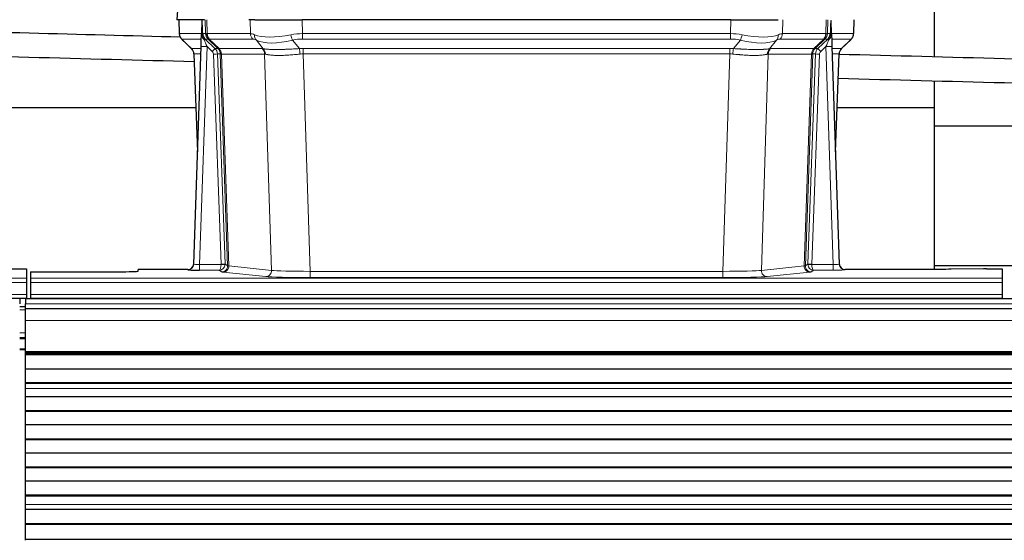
# Model space of a CAD drawing. Header units: inches. Extents: x 0 to 17820, y -10 to 12600.
# Tile 47 of 125: x 2681 to 3175, y 10299 to 10561. Entities that reach past the tile are written whole.
import ezdxf

# ---------------------------------------------------------------- set-up
doc = ezdxf.new("R2010")
doc.units = ezdxf.units.IN
doc.layers.add('1', color=7, linetype='Continuous', true_color=0xffffff)

msp = doc.modelspace()

# ---------------------------------------------------------------- linework, layer by layer
at = {"layer": '1', "color": 2, "linetype": 'Continuous', "lineweight": 25}
for p, q in [((3140.09, 10542.317), (3140.09, 10601.502)), ((2759.932, 10568.203), (2759.551, 10561.044)), ((2772.685, 10561.044), (2759.567, 10561.044)), ((2760.492, 10561.044), (2760.74, 10554.034)), ((2772.105, 10560.613), (2771.878, 10553.883)), ((2773.47, 10561.044), (2772.685, 10561.044)), ((2798.619, 10561.044), (2795.724, 10561.044)), ((2798.619, 10561.044), (2822.478, 10561.044)), ((3037.701, 10561.044), (2822.478, 10561.044)), ((3037.701, 10561.044), (3061.56, 10561.044)), ((3088.301, 10553.883), (3088.074, 10560.613)), ((3099.439, 10554.034), (3099.687, 10561.044)), ((2771.878, 10553.883), (2771.876, 10553.833)), ((3088.302, 10553.833), (3088.301, 10553.883)), ((2762.153, 10551.029), (2766.942, 10546.471)), ((3093.289, 10546.52), (3098.026, 10551.029)), ((2767.98, 10438.189), (2771.669, 10547.566)), ((2768.102, 10543.815), (2769.881, 10494.541)), ((3088.51, 10547.566), (3092.199, 10438.189)), ((3090.298, 10494.541), (3092.077, 10543.815)), ((3140.09, 10516.768), (3140.09, 10530.314)), ((2769.075, 10516.768), (2601.1, 10516.768)), ((3140.09, 10516.768), (3091.093, 10516.768)), ((3140.09, 10435.495), (3140.09, 10516.768)), ((3226.09, 10507.555), (3140.09, 10507.555)), ((2676.132, 10435.843), (2684.089, 10435.843)), ((2684.089, 10435.843), (2684.089, 10431.069)), ((2686.089, 10434.343), (2686.089, 10431.069)), ((2686.089, 10434.343), (2730.089, 10434.343)), ((2764.992, 10435.423), (2740.089, 10435.423)), ((2740.089, 10434.605), (2740.089, 10435.423)), ((2767.973, 10438.055), (2767.98, 10438.189)), ((3092.199, 10438.189), (3092.206, 10438.055)), ((3125.089, 10435.423), (3095.187, 10435.423)), ((3226.09, 10437.268), (3140.09, 10437.268)), ((3164.633, 10435.832), (3148.469, 10435.587)), ((3166.132, 10435.843), (3174.089, 10435.843)), ((3174.089, 10435.843), (3174.089, 10431.069)), ((2684.089, 10431.069), (2684.089, 10429)), ((2686.089, 10431.069), (2686.089, 10429)), ((3174.089, 10431.069), (3174.089, 10429)), ((2684.089, 10429), (2684.089, 10422.974)), ((2686.089, 10429), (2686.089, 10422.974)), ((3174.089, 10429), (3174.089, 10422.974)), ((2196.089, 10421.044), (2684.089, 10421.044)), ((2680.59, 10420.649), (2680.59, 10418.285)), ((2683.59, 10420.649), (2683.59, 10418.285)), ((3660.59, 10420.649), (2683.59, 10420.649)), ((2684.089, 10422.974), (2684.089, 10421.044)), ((2684.089, 10421.044), (2684.089, 10420.649)), ((2686.089, 10422.974), (2686.089, 10421.044)), ((2686.089, 10421.044), (2686.089, 10420.649)), ((2686.089, 10421.044), (3174.089, 10421.044)), ((3174.089, 10422.974), (3174.089, 10421.044)), ((3174.089, 10421.044), (3174.089, 10420.649)), ((2683.59, 10416.649), (2680.588, 10416.649)), ((2683.59, 10415.649), (2683.59, 10418.285)), ((2683.59, 10409.791), (2683.59, 10415.649)), ((3660.59, 10415.649), (2683.59, 10415.649)), ((2683.59, 10394.309), (2683.59, 10409.791)), ((2683.59, 10401.149), (2680.588, 10401.149)), ((2683.59, 10395.149), (2680.588, 10395.149)), ((2683.59, 10393.884), (2683.59, 10394.309)), ((2683.59, 10393.46), (2683.59, 10393.884)), ((2683.59, 10392.793), (2683.59, 10393.46)), ((3660.59, 10393.46), (2683.59, 10393.46)), ((3660.59, 10392.793), (2683.59, 10392.793)), ((2683.59, 10392.657), (2683.59, 10392.793)), ((2683.59, 10385.425), (2683.59, 10392.657)), ((3660.59, 10392.657), (2683.59, 10392.657)), ((2683.59, 10378.491), (2683.59, 10385.425)), ((3660.59, 10385.425), (2683.59, 10385.425)), ((2683.59, 10378.138), (2683.59, 10378.491)), ((3660.59, 10378.491), (2683.59, 10378.491)), ((2683.59, 10375.69), (2683.59, 10378.138)), ((3660.59, 10378.138), (2683.59, 10378.138)), ((2683.59, 10375.663), (2683.59, 10375.69)), ((2683.59, 10371.469), (2683.59, 10375.663)), ((2683.59, 10364.398), (2683.59, 10371.469)), ((3660.59, 10371.469), (2683.59, 10371.469)), ((2683.59, 10364.044), (2683.59, 10364.398)), ((3660.59, 10364.398), (2683.59, 10364.398)), ((2683.59, 10357.327), (2683.59, 10364.044)), ((3660.59, 10364.044), (2683.59, 10364.044)), ((2683.59, 10350.256), (2683.59, 10357.327)), ((3660.59, 10357.327), (2683.59, 10357.327)), ((2683.59, 10349.902), (2683.59, 10350.256)), ((3660.59, 10350.256), (2683.59, 10350.256)), ((2683.59, 10343.185), (2683.59, 10349.902)), ((3660.59, 10349.902), (2683.59, 10349.902)), ((2683.59, 10336.114), (2683.59, 10343.185)), ((3660.59, 10343.185), (2683.59, 10343.185)), ((2683.59, 10335.76), (2683.59, 10336.114)), ((3660.59, 10336.114), (2683.59, 10336.114)), ((2683.59, 10329.043), (2683.59, 10335.76)), ((3660.59, 10335.76), (2683.59, 10335.76)), ((2683.59, 10321.972), (2683.59, 10329.043)), ((3660.59, 10329.043), (2683.59, 10329.043)), ((2683.59, 10321.618), (2683.59, 10321.972)), ((3660.59, 10321.972), (2683.59, 10321.972)), ((2683.59, 10317.424), (2683.59, 10321.618)), ((3660.59, 10321.618), (2683.59, 10321.618)), ((2683.59, 10317.397), (2683.59, 10317.424)), ((2683.59, 10314.853), (2683.59, 10317.397)), ((2683.59, 10314.846), (2683.59, 10314.853)), ((3660.59, 10314.853), (2683.59, 10314.853)), ((2683.59, 10307.641), (2683.59, 10314.846)), ((3660.59, 10314.846), (2683.59, 10314.846)), ((2683.59, 10307.287), (2683.59, 10307.641)), ((3660.59, 10307.641), (2683.59, 10307.641)), ((2683.59, 10299.765), (2683.59, 10307.287)), ((3660.59, 10307.287), (2683.59, 10307.287)), ((2683.59, 10299.344), (2683.59, 10299.765)), ((3660.59, 10299.765), (2683.59, 10299.765))]:
    msp.add_line(p, q, dxfattribs=at)
at = {"layer": '1', "color": 110, "linetype": 'Continuous', "lineweight": 13}
for p, q in [((2759.948, 10568.201), (2759.567, 10561.044)), ((2760.508, 10561.044), (2760.756, 10554.05)), ((2773.954, 10554.05), (2773.711, 10561.044)), ((2774.496, 10561.044), (2774.739, 10554.05)), ((2796.487, 10554.05), (2796.296, 10561.044)), ((2822.478, 10561.044), (2822.669, 10554.05)), ((3037.51, 10554.05), (3037.701, 10561.044)), ((3063.883, 10561.044), (3063.692, 10554.05)), ((3085.44, 10554.05), (3085.683, 10561.044)), ((3086.468, 10561.044), (3086.225, 10554.05)), ((3099.423, 10554.05), (3099.671, 10561.044)), ((2760.756, 10554.05), (2771.884, 10554.05)), ((2772.493, 10554.05), (2773.954, 10554.05)), ((2774.739, 10554.05), (2796.487, 10554.05)), ((2822.669, 10554.05), (3037.51, 10554.05)), ((2822.669, 10551.312), (2822.669, 10554.05)), ((3037.51, 10551.312), (3037.51, 10554.05)), ((3063.692, 10554.05), (3085.44, 10554.05)), ((3086.225, 10554.05), (3087.686, 10554.05)), ((3088.295, 10554.05), (3099.423, 10554.05)), ((2771.794, 10551.312), (2761.974, 10551.312)), ((2762.069, 10551.12), (2766.882, 10546.539)), ((2775.172, 10551.312), (2773.738, 10551.312)), ((2773.738, 10551.312), (2778.665, 10546.562)), ((2780.102, 10546.556), (2775.21, 10551.3)), ((2775.756, 10551.3), (2780.702, 10546.504)), ((2797.669, 10551.312), (2775.922, 10551.312)), ((2802.939, 10546.436), (2799.446, 10550.754)), ((2817.645, 10550.754), (2821.098, 10546.485)), ((3037.51, 10551.312), (2822.669, 10551.312)), ((3039.081, 10546.485), (3042.534, 10550.754)), ((3060.733, 10550.754), (3057.24, 10546.436)), ((3084.257, 10551.312), (3062.51, 10551.312)), ((3079.477, 10546.504), (3084.423, 10551.3)), ((3084.969, 10551.3), (3080.077, 10546.556)), ((3081.514, 10546.562), (3086.441, 10551.312)), ((3086.441, 10551.312), (3085.007, 10551.312)), ((3098.205, 10551.312), (3088.385, 10551.312)), ((3093.297, 10546.539), (3098.11, 10551.12)), ((2766.895, 10546.562), (2771.635, 10546.562)), ((2771.543, 10543.827), (2768.113, 10543.827)), ((2768.113, 10543.827), (2769.886, 10494.714)), ((2774.667, 10547.569), (2770.973, 10438.028)), ((2777.276, 10545.054), (2774.667, 10547.569)), ((2781.779, 10438.124), (2777.888, 10543.686)), ((2778.665, 10546.562), (2780.077, 10546.562)), ((2779.885, 10543.827), (2783.777, 10438.265)), ((2781.295, 10543.827), (2779.885, 10543.827)), ((2780.702, 10546.504), (2802.436, 10546.504)), ((2785.005, 10437.368), (2781.295, 10543.827)), ((2781.878, 10543.783), (2785.591, 10437.254)), ((2803.618, 10543.783), (2781.884, 10543.783)), ((2807.076, 10435.007), (2803.618, 10543.783)), ((2823.011, 10546.562), (3037.168, 10546.562)), ((2823.011, 10543.824), (2823.011, 10546.562)), ((2823.011, 10543.824), (2826.485, 10434.538)), ((3037.168, 10543.824), (2823.011, 10543.824)), ((3033.694, 10434.538), (3037.168, 10543.824)), ((3037.168, 10543.824), (3037.168, 10546.562)), ((3056.561, 10543.783), (3053.103, 10435.007)), ((3078.295, 10543.783), (3056.561, 10543.783)), ((3057.743, 10546.504), (3079.477, 10546.504)), ((3074.588, 10437.254), (3078.301, 10543.783)), ((3078.884, 10543.827), (3075.174, 10437.368)), ((3076.402, 10438.265), (3080.294, 10543.827)), ((3082.291, 10543.686), (3078.4, 10438.124)), ((3080.294, 10543.827), (3078.884, 10543.827)), ((3080.102, 10546.562), (3081.514, 10546.562)), ((3085.512, 10547.569), (3082.902, 10545.054)), ((3089.206, 10438.028), (3085.512, 10547.569)), ((3088.544, 10546.562), (3093.284, 10546.562)), ((3092.066, 10543.827), (3088.636, 10543.827)), ((3090.293, 10494.714), (3092.066, 10543.827)), ((2764.982, 10435.291), (2764.992, 10435.423)), ((2770.973, 10438.028), (2781.778, 10438.028)), ((2770.973, 10438.028), (2770.973, 10435.134)), ((2770.973, 10435.134), (2780.815, 10435.134)), ((2782.009, 10434.262), (2780.815, 10435.134)), ((2804.167, 10431.89), (2782.682, 10434.137)), ((2783.777, 10438.265), (2785.005, 10437.368)), ((2785.591, 10437.254), (2807.076, 10435.007)), ((2826.485, 10434.538), (2826.485, 10431.435)), ((2826.485, 10434.538), (3033.694, 10434.538)), ((3033.694, 10434.538), (3033.694, 10431.435)), ((3053.103, 10435.007), (3074.588, 10437.254)), ((3077.497, 10434.137), (3056.012, 10431.89)), ((3075.174, 10437.368), (3076.402, 10438.265)), ((3079.364, 10435.134), (3078.17, 10434.262)), ((3078.401, 10438.028), (3089.206, 10438.028)), ((3089.206, 10435.134), (3079.364, 10435.134)), ((3089.206, 10438.028), (3089.206, 10435.134)), ((3095.187, 10435.423), (3095.197, 10435.291)), ((2196.089, 10431.069), (2684.089, 10431.069)), ((2686.089, 10431.069), (3174.089, 10431.069)), ((3033.694, 10431.435), (2826.485, 10431.435)), ((2196.089, 10429), (2684.089, 10429)), ((2686.089, 10429), (3174.089, 10429)), ((2196.089, 10422.974), (2684.089, 10422.974)), ((2686.089, 10422.974), (3174.089, 10422.974)), ((2683.59, 10415.127), (2680.588, 10415.127)), ((3660.59, 10418.285), (2683.59, 10418.285)), ((3660.59, 10409.791), (2683.59, 10409.791)), ((2683.59, 10403.687), (2680.588, 10403.687)), ((2683.59, 10400.649), (2680.588, 10400.649)), ((2683.59, 10395.649), (2680.588, 10395.649)), ((3660.59, 10394.309), (2683.59, 10394.309)), ((3660.59, 10393.884), (2683.59, 10393.884)), ((3660.59, 10375.69), (2683.59, 10375.69)), ((3660.59, 10375.663), (2683.59, 10375.663)), ((3660.59, 10317.424), (2683.59, 10317.424)), ((3660.59, 10317.397), (2683.59, 10317.397))]:
    msp.add_line(p, q, dxfattribs=at)
for centre, major_axis, ratio, start_param, end_param in [((2764.751, 10554.19), (0, 4), 0.9993908, 1.6057029, 2.3736478), ((2770.495, 10553.98), (-1.999, -0.077), 0.1036431, 2.3309857, 3.1065184), ((2801.749, 10531.189), (-27.808, 22.856), 0.0163197, 6.2307105, 6.2626907), ((2777.949, 10554.19), (0, 4), 0.9993908, 1.6057029, 2.3736478), ((2777.987, 10554.178), (1.703, 3.619), 0.9971774, 2.0444506, 2.8128075), ((2800.598, 10564.279), (26.658, 10.191), 0.0473724, 3.1922144, 3.3375655), ((2801.749, 10531.19), (-27.661, 22.629), 0.117212, 6.1415193, 6.1734995), ((2778.452, 10554.178), (-0.603, 3.954), 0.9772749, 1.4578558, 2.2262127), ((2778.618, 10554.19), (0, 4), 0.9702957, 1.6057029, 2.3736478), ((2800.365, 10554.19), (0, 4), 0.9702957, 1.6057029, 2.3736478), ((2823.318, 10531.19), (-27.492, 22.639), 0.1155218, 5.9182109, 6.1390417), ((2802.142, 10553.631), (1.736, 3.604), 0.8689501, 2.008197, 2.795133), ((2822.415, 10564.279), (26.677, 8.186), 0.3267204, 3.5164364, 4.4002733), ((2823.318, 10531.19), (-26.983, 1.545), 0.8452785, 4.7847941, 5.0056249), ((2817.645, 10553.631), (-0.881, 3.902), 0.2224052, 1.5615969, 2.3485329), ((3036.861, 10531.19), (26.983, 1.545), 0.8452785, 1.2775604, 1.4983912), ((3042.534, 10553.631), (-0.881, -3.902), 0.2224052, 0.7930597, 1.5799958), ((3037.764, 10564.279), (-26.677, 8.186), 0.3267204, 1.882912, 2.7667489), ((3058.037, 10553.631), (1.736, -3.604), 0.8689501, 0.3464596, 1.1333957), ((3036.861, 10531.19), (27.492, 22.639), 0.1155218, 0.1441436, 0.3649744), ((3059.813, 10554.19), (0, -4), 0.9702957, 0.7679449, 1.5358897), ((3081.561, 10554.19), (0, -4), 0.9702957, 0.7679449, 1.5358897), ((3081.727, 10554.178), (-0.603, -3.954), 0.9772749, 0.9153799, 1.6837369), ((3082.192, 10554.178), (1.703, -3.619), 0.9971774, 0.3287851, 1.0971421), ((3082.23, 10554.19), (0, -4), 0.9993908, 0.7679449, 1.5358897), ((3058.43, 10531.189), (27.661, 22.629), 0.1172119, 0.1096857, 0.1416658), ((3059.58, 10564.279), (-26.658, 10.191), 0.0473724, 2.9456198, 3.0909709), ((3058.43, 10531.19), (27.808, 22.856), 0.0163197, 0.0204946, 0.0524749), ((3089.684, 10553.98), (-1.999, 0.077), 0.1036431, 0.0350743, 0.8106069), ((3095.428, 10554.19), (0, 4), 0.9993908, 3.9095375, 4.6774824), ((2785.789, 10528.312), (-23.826, 22.997), 0.016839, 6.265741, 6.3949638), ((2771.763, 10550.528), (-1.583, -1.222), 0.0276319, 2.3426468, 3.1139303), ((2772.349, 10549.873), (-1.388, -1.44), 0.0242285, 2.3413968, 3.1173399), ((2774.667, 10547.639), (-1.856, 4.567), 0.0053314, 0.7881854, 1.5839148), ((2776.514, 10554.19), (-3.533, 1.889), 0.9978057, 1.1483095, 1.2948099), ((2798.972, 10528.312), (-23.81, 22.997), 0.0168486, 6.2337623, 6.2657425), ((2800.598, 10564.279), (25.449, 12.923), 0.0600246, 3.1865743, 3.3319254), ((2799.053, 10528.312), (-23.636, 22.829), 0.1185166, 6.1610865, 6.1930668), ((2820.622, 10528.312), (-23.46, 22.829), 0.1194803, 5.9401815, 6.1610123), ((2822.415, 10564.279), (25.873, 10.634), 0.4068526, 3.4799804, 4.3638173), ((2823.318, 10528.312), (-16.721, 16.271), 0.9721633, 5.4982631, 5.7190939), ((3036.861, 10528.312), (16.721, 16.271), 0.9721633, 0.5640914, 0.7849223), ((3037.764, 10564.279), (-25.873, 10.634), 0.4068526, 1.919368, 2.8032049), ((3039.557, 10528.312), (23.46, 22.829), 0.1194803, 0.122173, 0.3430038), ((3061.126, 10528.312), (23.636, 22.829), 0.1185164, 0.0901184, 0.1220986), ((3059.58, 10564.279), (-25.449, 12.923), 0.0600246, 2.9512599, 3.096611), ((3061.207, 10528.312), (23.81, 22.997), 0.0168485, 0.0174428, 0.0494227), ((3085.512, 10547.639), (1.856, 4.567), 0.0053314, 4.6992705, 5.4949999), ((3083.665, 10554.19), (3.533, 1.889), 0.9978056, 4.9883689, 5.1348692), ((3087.83, 10549.873), (1.388, -1.44), 0.0242285, 3.1658454, 3.9417885), ((3088.416, 10550.528), (1.583, -1.222), 0.0276319, 3.169255, 3.9405385), ((3074.389, 10528.312), (23.826, 22.997), 0.016839, 6.1714068, 6.3006297), ((2791.763, 10522.545), (-24.879, 24.014), 0.016827, 6.2657537, 6.3097783), ((2764.118, 10543.685), (0, -4), 0.9993908, 1.606401, 2.3736478), ((2774.667, 10547.465), (2.998, -0.101), 0.0348797, 1.5719726, 3.1427689), ((2777.276, 10545.124), (-1.388, -1.44), 0.0242285, 1.5456675, 3.1173399), ((2775.888, 10543.615), (-1.703, 1.052), 0.998638, 3.7311375, 4.4983842), ((2777.888, 10543.756), (-1.999, -0.074), 0.0348758, 1.5695108, 3.106687), ((2775.888, 10543.685), (-2.83, 2.828), 0.9993905, 3.9625957, 4.7298425), ((2777.3, 10543.685), (0, -4), 0.9993908, 1.606401, 2.3736478), ((2804.914, 10522.545), (-24.848, 24.014), 0.0168508, 6.2432979, 6.265751), ((2777.325, 10543.679), (-1.442, -3.731), 0.998056, 1.9750302, 2.7420583), ((2778, 10543.626), (-0.019, -4), 0.9702844, 1.6145674, 2.378208), ((2778.006, 10543.626), (0, -4), 0.9702957, 1.6100662, 2.3736478), ((2802.137, 10519.668), (-20.849, 24.157), 0.0182437, 6.2485251, 6.2709784), ((2826.502, 10522.395), (-24.592, 23.931), 0.1189226, 6.0865623, 6.1615802), ((2799.74, 10543.626), (0, -4), 0.9702957, 1.6100662, 2.3736478), ((2800.243, 10543.559), (-0.926, -3.891), 0.9457602, 1.8333412, 2.5978993), ((2823.806, 10519.517), (-20.559, 24.143), 0.1188179, 6.1116391, 6.1866571), ((2823.8, 10522.562), (-17.528, 16.98), 0.9676454, 5.4983416, 5.5781891), ((2821.098, 10543.608), (0.32, -3.987), 0.0824896, 1.6016287, 2.3703401), ((2823.8, 10519.684), (-2.819, 24.028), 0.8253154, 6.1813941, 6.2612416), ((3036.379, 10522.562), (17.528, 16.98), 0.9676454, 0.7049973, 0.7848448), ((3036.379, 10519.684), (2.819, 24.028), 0.8253154, 0.0219437, 0.1017912), ((3039.081, 10543.608), (0.32, 3.987), 0.0824896, 0.7712526, 1.5399639), ((3059.936, 10543.559), (-0.926, 3.891), 0.9457602, 0.5436933, 1.3082514), ((3036.373, 10519.517), (20.559, 24.143), 0.1188179, 0.0965282, 0.1715462), ((3060.439, 10543.626), (0, 4), 0.9702957, 0.7679449, 1.5315264), ((3033.677, 10522.395), (24.592, 23.931), 0.1189226, 0.1216051, 0.196623), ((3082.173, 10543.626), (0, 4), 0.9702957, 0.7679449, 1.5315264), ((3082.179, 10543.626), (-0.019, 4), 0.9702844, 0.7633847, 1.5270253), ((3082.854, 10543.679), (-1.442, 3.731), 0.998056, 0.3995344, 1.1665625), ((3058.042, 10519.668), (20.849, 24.157), 0.0182437, 0.0122069, 0.0346602), ((3082.879, 10543.685), (0, 4), 0.9993908, 0.7679449, 1.5351916), ((3055.265, 10522.545), (24.848, 24.014), 0.016851, 0.0174345, 0.0398878), ((3084.291, 10543.685), (2.83, 2.828), 0.9993905, 1.5533429, 2.3205896), ((3082.291, 10543.756), (1.999, -0.074), 0.0348758, 3.1764983, 4.7136745), ((3082.902, 10545.124), (1.388, -1.44), 0.0242285, 3.1658454, 4.7375178), ((3084.291, 10543.615), (1.703, 1.052), 0.998638, 1.7848011, 2.5520479), ((3085.512, 10547.465), (2.998, 0.101), 0.0348797, 6.2820091, 7.8528054), ((3096.061, 10543.685), (0, -4), 0.9993908, 3.9095375, 4.6767843), ((3071.193, 10519.668), (20.882, 24.158), 0.0154016, 6.2548756, 6.2989002), ((3068.416, 10522.545), (24.879, 24.014), 0.016827, 6.2565923, 6.3006169), ((2764.982, 10438.29), (-2.991, 0.235), 0.9996552, 1.6492063, 3.1415821), ((2770.985, 10438.29), (3.005, 0.103), 0.0869619, 3.134501, 4.7052973), ((2780.815, 10438.133), (0.028, 3), 0.3214645, 3.1707908, 4.6805006), ((2780.815, 10438.133), (0.98, 2.84), 0.9849493, 3.4786225, 4.9883323), ((2780.779, 10438.089), (-0.606, 0.798), 0.9977278, 4.0033257, 4.0990911), ((2781.778, 10438.098), (1.997, -0.118), 0.0348391, 4.7144422, 6.2458161), ((2781.779, 10438.194), (1.999, 0.074), 0.0348758, 4.7111034, 6.2482796), ((2782.009, 10437.261), (-1.769, -2.423), 0.9990158, 0.6312732, 2.2367485), ((2805.008, 10434.283), (-23.014, 0), 0.0261612, 0.0358052, 0.2451294), ((2782.682, 10437.136), (-0.312, -2.984), 0.969741, 0.1074293, 1.71115), ((2780.779, 10438.159), (-0.383, 2.976), 0.999582, 4.5239239, 4.6196893), ((2805.008, 10437.282), (-20.016, 0.105), 0.0266879, 0.0359631, 0.2452873), ((2804.167, 10434.889), (-0.312, -2.984), 0.969741, 0.1074293, 1.71115), ((2826.491, 10435.036), (-20.013, 0.095), 0.0248544, 0.2452138, 1.5705958), ((3033.688, 10435.036), (20.013, 0.095), 0.0248544, 4.7125895, 6.0379715), ((3056.012, 10434.889), (0.312, -2.984), 0.969741, 4.5720353, 6.175756), ((3077.497, 10437.136), (0.312, -2.984), 0.969741, 4.5720353, 6.175756), ((3055.171, 10437.282), (20.016, 0.105), 0.0266879, 6.037898, 6.2472222), ((3078.17, 10437.261), (1.769, -2.423), 0.9990158, 4.0464368, 5.6519121), ((3079.4, 10438.159), (0.383, 2.976), 0.9995817, 1.6633943, 1.7591598), ((3078.4, 10438.194), (1.999, -0.074), 0.0348758, 3.1764983, 4.7136745), ((3078.401, 10438.098), (-1.997, -0.118), 0.0348391, 0.0373692, 1.5687431), ((3079.364, 10438.133), (-0.98, 2.84), 0.9849493, 1.294853, 2.8045628), ((3055.171, 10434.283), (23.014, 0), 0.0261612, 6.0380559, 6.2473801), ((3079.4, 10438.089), (0.606, 0.798), 0.9977276, 2.1839428, 2.2797083), ((3079.364, 10438.133), (-0.028, 3), 0.3214645, 1.6026847, 3.1123946), ((3089.194, 10438.29), (-3.005, 0.103), 0.0869619, 1.577888, 3.1486843), ((3089.194, 10435.291), (-6.003, 0), 0.0262109, 1.5728579, 3.1436542), ((3095.197, 10438.29), (-2.991, -0.235), 0.9996552, 0.0000105, 1.4923863), ((2826.491, 10432.037), (23.012, 0), 0.0261647, 3.3867297, 4.7121117), ((3033.688, 10432.037), (-23.012, 0), 0.0261647, 1.5710736, 2.8964556)]:
    msp.add_ellipse(centre, major_axis=major_axis, ratio=ratio, start_param=start_param, end_param=end_param, dxfattribs=at)
at = {"layer": '1', "color": 2, "linetype": 'Continuous', "lineweight": 25}
for centre, major_axis, ratio, start_param, end_param in [((2771.669, 10547.74), (0.227, 6.726), 0.0008736, 4.686473, 5.8457525), ((3088.51, 10547.74), (-0.227, 6.726), 0.0008736, 0.4374328, 1.5967123), ((3095.333, 10553.998), (3.174, -2.434), 0.9869112, 6.1322815, 6.2830018), ((2764.105, 10543.662), (3.886, 0.947), 0.998973, 6.0801535, 6.8477658), ((2788.986, 10519.668), (-20.882, 24.158), 0.0154016, 6.2674704, 6.3114951), ((3096.074, 10543.662), (-3.886, 0.947), 0.998973, 5.7186048, 6.4862172), ((2730.089, 10434.605), (-10, 0), 0.0261859, 1.5707963, 3.1415927), ((2770.985, 10435.291), (6.003, 0), 0.0262109, 3.1395311, 4.7103274), ((2764.993, 10438.427), (0.15, 3), 0.998739, 3.1914798, 4.7286497), ((3095.186, 10438.427), (-0.15, 3), 0.998739, 1.5545356, 3.0917055), ((3166.135, 10435.764), (-3, 0), 0.0262223, 4.7133912, 5.2365954)]:
    msp.add_ellipse(centre, major_axis=major_axis, ratio=ratio, start_param=start_param, end_param=end_param, dxfattribs=at)
for points in [[(2772.105, 10560.613), (2772.143, 10560.617), (2772.201, 10560.624), (2772.225, 10560.632), (2772.229, 10560.636)], [(3087.95, 10560.636), (3087.954, 10560.632), (3087.978, 10560.624), (3088.036, 10560.617), (3088.074, 10560.613)], [(2761.247, 10552.237), (2710.674, 10553.561), (2660.102, 10554.886), (2609.53, 10556.21)], [(2602.242, 10544.397), (2657.582, 10542.948), (2712.923, 10541.498), (2768.263, 10540.049)], [(3258.241, 10539.222), (3202.848, 10540.672), (3147.454, 10542.123), (3092.061, 10543.574)], [(3091.628, 10531.581), (3147.312, 10530.123), (3202.996, 10528.664), (3258.68, 10527.206)]]:
    msp.add_open_spline(points, degree=3, dxfattribs=at)
at = {"layer": '1', "color": 110, "linetype": 'Continuous', "lineweight": 13}
for points, knots in [([(2772.229, 10560.636), (2772.235, 10560.5), (2772.241, 10560.365), (2772.252, 10560.093), (2772.258, 10559.957), (2772.275, 10559.549), (2772.286, 10559.276), (2772.309, 10558.729), (2772.32, 10558.455), (2772.342, 10557.907), (2772.353, 10557.632), (2772.374, 10557.082), (2772.385, 10556.807), (2772.407, 10556.256), (2772.418, 10555.981), (2772.45, 10555.154), (2772.472, 10554.602), (2772.493, 10554.05)], [0, 0, 0, 0, 0.0625, 0.0625, 0.125, 0.125, 0.25, 0.25, 0.375, 0.375, 0.5, 0.5, 0.625, 0.625, 0.75, 0.75, 1, 1, 1, 1]), ([(3087.686, 10554.05), (3087.707, 10554.602), (3087.729, 10555.154), (3087.772, 10556.256), (3087.794, 10556.807), (3087.826, 10557.631), (3087.837, 10557.906), (3087.859, 10558.455), (3087.87, 10558.729), (3087.893, 10559.276), (3087.904, 10559.549), (3087.921, 10559.958), (3087.927, 10560.094), (3087.938, 10560.365), (3087.944, 10560.501), (3087.95, 10560.636)], [0, 0, 0, 0, 0.25, 0.25, 0.5, 0.5, 0.625, 0.625, 0.75, 0.75, 0.875, 0.875, 0.9375, 0.9375, 1, 1, 1, 1]), ([(2781.878, 10543.783), (2781.727, 10543.783), (2781.605, 10543.785), (2781.417, 10543.799), (2781.352, 10543.809), (2781.316, 10543.823)], [0, 0, 0, 0, 0.5, 0.5, 1, 1, 1, 1]), ([(2802.939, 10546.436), (2803.085, 10546.416), (2803.249, 10546.393), (2803.614, 10546.347), (2803.814, 10546.323), (2804.089, 10546.293), (2804.145, 10546.287), (2804.259, 10546.275), (2804.317, 10546.269), (2804.495, 10546.251), (2804.617, 10546.24), (2804.997, 10546.206), (2805.266, 10546.184), (2805.837, 10546.145), (2806.138, 10546.127), (2806.773, 10546.095), (2807.106, 10546.082), (2807.631, 10546.066), (2807.81, 10546.061), (2808.084, 10546.055), (2808.177, 10546.053), (2808.317, 10546.051), (2808.365, 10546.05), (2808.459, 10546.048), (2808.886, 10546.042), (2809.328, 10546.04), (2810.134, 10546.042), (2810.963, 10546.05), (2811.836, 10546.07), (2812.73, 10546.095), (2813.188, 10546.11), (2813.775, 10546.133), (2813.893, 10546.137), (2814.13, 10546.147), (2814.25, 10546.152), (2814.609, 10546.167), (2814.85, 10546.177), (2815.575, 10546.21), (2816.062, 10546.234), (2817.046, 10546.283), (2817.542, 10546.309), (2818.544, 10546.361), (2819.048, 10546.387), (2820.067, 10546.438), (2820.58, 10546.462), (2821.098, 10546.485)], [0, 0, 0, 0, 0.0625, 0.0625, 0.125, 0.125, 0.140625, 0.140625, 0.15625, 0.15625, 0.1875, 0.1875, 0.25, 0.25, 0.3125, 0.3125, 0.375, 0.375, 0.40625, 0.40625, 0.421875, 0.421875, 0.4296875, 0.4296875, 0.4375, 0.5, 0.5, 0.5625, 0.625, 0.625, 0.6875, 0.6875, 0.703125, 0.703125, 0.71875, 0.71875, 0.75, 0.75, 0.8125, 0.8125, 0.875, 0.875, 0.9375, 0.9375, 1, 1, 1, 1]), ([(2821.417, 10543.757), (2820.928, 10543.713), (2820.444, 10543.668), (2819.484, 10543.579), (2819.009, 10543.535), (2818.067, 10543.449), (2817.6, 10543.408), (2816.675, 10543.331), (2816.216, 10543.294), (2815.535, 10543.244), (2815.309, 10543.228), (2814.971, 10543.205), (2814.859, 10543.198), (2814.636, 10543.184), (2814.525, 10543.177), (2813.973, 10543.144), (2813.542, 10543.122), (2812.698, 10543.085), (2811.874, 10543.057), (2811.088, 10543.047), (2810.322, 10543.045), (2809.948, 10543.049), (2809.539, 10543.059), (2809.494, 10543.06), (2809.403, 10543.062), (2809.358, 10543.063), (2809.224, 10543.067), (2808.958, 10543.076), (2808.7, 10543.087), (2808.195, 10543.113), (2807.873, 10543.134), (2807.257, 10543.184), (2806.962, 10543.212), (2806.402, 10543.276), (2806.136, 10543.311), (2805.758, 10543.367), (2805.635, 10543.386), (2805.457, 10543.416), (2805.398, 10543.426), (2805.283, 10543.447), (2805.227, 10543.457), (2804.949, 10543.509), (2804.744, 10543.552), (2804.366, 10543.638), (2804.193, 10543.681), (2804.038, 10543.723)], [0, 0, 0, 0, 0.0625, 0.0625, 0.125, 0.125, 0.1875, 0.1875, 0.25, 0.25, 0.28125, 0.28125, 0.296875, 0.296875, 0.3125, 0.3125, 0.375, 0.375, 0.4375, 0.5, 0.5, 0.5625, 0.5625, 0.5703125, 0.5703125, 0.578125, 0.578125, 0.59375, 0.625, 0.625, 0.6875, 0.6875, 0.75, 0.75, 0.8125, 0.8125, 0.84375, 0.84375, 0.859375, 0.859375, 0.875, 0.875, 0.9375, 0.9375, 1, 1, 1, 1]), ([(3056.141, 10543.723), (3055.986, 10543.681), (3055.814, 10543.638), (3055.438, 10543.552), (3055.235, 10543.51), (3054.797, 10543.428), (3054.563, 10543.388), (3054.063, 10543.313), (3053.797, 10543.278), (3053.375, 10543.23), (3053.23, 10543.215), (3053.007, 10543.193), (3052.931, 10543.186), (3052.779, 10543.173), (3052.702, 10543.166), (3052.314, 10543.135), (3051.991, 10543.113), (3051.321, 10543.079), (3050.627, 10543.054), (3049.886, 10543.046), (3049.12, 10543.046), (3048.726, 10543.051), (3048.268, 10543.062), (3048.217, 10543.063), (3048.114, 10543.066), (3048.063, 10543.068), (3047.908, 10543.072), (3047.597, 10543.082), (3047.282, 10543.094), (3046.647, 10543.121), (3046.216, 10543.143), (3045.342, 10543.196), (3044.898, 10543.225), (3043.996, 10543.291), (3043.539, 10543.328), (3042.842, 10543.386), (3042.607, 10543.406), (3042.254, 10543.437), (3042.135, 10543.448), (3041.897, 10543.469), (3041.778, 10543.479), (3041.182, 10543.533), (3040.702, 10543.578), (3039.737, 10543.668), (3039.251, 10543.713), (3038.762, 10543.757)], [0, 0, 0, 0, 0.0625, 0.0625, 0.125, 0.125, 0.1875, 0.1875, 0.25, 0.25, 0.28125, 0.28125, 0.296875, 0.296875, 0.3125, 0.3125, 0.375, 0.375, 0.4375, 0.5, 0.5, 0.5625, 0.5625, 0.5703125, 0.5703125, 0.578125, 0.578125, 0.59375, 0.625, 0.625, 0.6875, 0.6875, 0.75, 0.75, 0.8125, 0.8125, 0.84375, 0.84375, 0.859375, 0.859375, 0.875, 0.875, 0.9375, 0.9375, 1, 1, 1, 1]), ([(3039.081, 10546.485), (3039.599, 10546.462), (3040.114, 10546.438), (3041.14, 10546.386), (3041.65, 10546.36), (3042.284, 10546.327), (3042.411, 10546.321), (3042.664, 10546.308), (3042.79, 10546.301), (3043.167, 10546.282), (3043.416, 10546.269), (3044.158, 10546.232), (3044.645, 10546.208), (3045.604, 10546.165), (3046.076, 10546.145), (3047.004, 10546.11), (3047.461, 10546.095), (3048.134, 10546.076), (3048.357, 10546.07), (3048.688, 10546.063), (3048.798, 10546.06), (3048.962, 10546.057), (3049.016, 10546.056), (3049.125, 10546.054), (3049.611, 10546.046), (3050.08, 10546.042), (3050.885, 10546.04), (3051.663, 10546.045), (3052.386, 10546.061), (3053.082, 10546.082), (3053.416, 10546.096), (3053.816, 10546.116), (3053.895, 10546.12), (3054.052, 10546.128), (3054.129, 10546.133), (3054.358, 10546.146), (3054.506, 10546.156), (3054.935, 10546.186), (3055.204, 10546.207), (3055.705, 10546.253), (3055.939, 10546.276), (3056.37, 10546.323), (3056.569, 10546.347), (3056.931, 10546.393), (3057.094, 10546.416), (3057.24, 10546.436)], [0, 0, 0, 0, 0.0625, 0.0625, 0.125, 0.125, 0.140625, 0.140625, 0.15625, 0.15625, 0.1875, 0.1875, 0.25, 0.25, 0.3125, 0.3125, 0.375, 0.375, 0.40625, 0.40625, 0.421875, 0.421875, 0.4296875, 0.4296875, 0.4375, 0.5, 0.5, 0.5625, 0.625, 0.625, 0.6875, 0.6875, 0.703125, 0.703125, 0.71875, 0.71875, 0.75, 0.75, 0.8125, 0.8125, 0.875, 0.875, 0.9375, 0.9375, 1, 1, 1, 1]), ([(3078.863, 10543.823), (3078.827, 10543.809), (3078.762, 10543.799), (3078.574, 10543.785), (3078.452, 10543.783), (3078.301, 10543.783)], [0, 0, 0, 0, 0.5, 0.5, 1, 1, 1, 1])]:
    msp.add_open_spline(points, degree=3, knots=knots, dxfattribs=at)
at = {"layer": '1', "color": 2, "linetype": 'Continuous', "lineweight": 25}
for points, knots in [([(2760.753, 10553.998), (2760.75, 10553.966), (2760.728, 10553.638), (2760.876, 10553.075), (2761.117, 10552.432), (2761.36, 10552.005), (2761.532, 10551.751), (2761.631, 10551.615), (2761.672, 10551.564)], [0, 0, 0, 0, 0.0267984, 0.2769207, 0.4859555, 0.6569382, 0.8419831, 1, 1, 1, 1]), ([(2771.876, 10553.833), (2771.872, 10553.713), (2771.875, 10553.475), (2771.9, 10553.241), (2771.928, 10553.068), (2771.939, 10553.011), (2771.958, 10552.925), (2771.964, 10552.896), (2771.978, 10552.84), (2771.986, 10552.811), (2772.024, 10552.672), (2772.061, 10552.563), (2772.147, 10552.353), (2772.196, 10552.251), (2772.265, 10552.128), (2772.279, 10552.104), (2772.309, 10552.055), (2772.324, 10552.031), (2772.37, 10551.959), (2772.402, 10551.913), (2772.469, 10551.822), (2772.504, 10551.778), (2772.577, 10551.691), (2772.614, 10551.649), (2772.672, 10551.586), (2772.692, 10551.565), (2772.731, 10551.523), (2772.751, 10551.502), (2772.792, 10551.46), (2772.812, 10551.439), (2772.852, 10551.395), (2772.872, 10551.373), (2772.891, 10551.349)], [0, 0, 0, 0, 0.125, 0.25, 0.25, 0.3125, 0.3125, 0.34375, 0.34375, 0.375, 0.375, 0.5, 0.5, 0.625, 0.625, 0.65625, 0.65625, 0.6875, 0.6875, 0.75, 0.75, 0.8125, 0.8125, 0.875, 0.875, 0.90625, 0.90625, 0.9375, 0.9375, 0.96875, 0.96875, 1, 1, 1, 1]), ([(2772.493, 10554.05), (2772.495, 10553.996), (2772.498, 10553.942), (2772.507, 10553.835), (2772.513, 10553.783), (2772.532, 10553.626), (2772.549, 10553.524), (2772.591, 10553.324), (2772.615, 10553.226), (2772.671, 10553.031), (2772.703, 10552.935), (2772.756, 10552.792), (2772.775, 10552.744), (2772.814, 10552.65), (2772.835, 10552.603), (2772.899, 10552.463), (2772.946, 10552.371), (2773.046, 10552.189), (2773.1, 10552.1), (2773.217, 10551.923), (2773.279, 10551.835), (2773.346, 10551.749)], [0, 0, 0, 0, 0.0625, 0.0625, 0.125, 0.125, 0.25, 0.25, 0.375, 0.375, 0.5, 0.5, 0.5625, 0.5625, 0.625, 0.625, 0.75, 0.75, 0.875, 0.875, 1, 1, 1, 1]), ([(3086.833, 10551.749), (3086.85, 10551.77), (3086.866, 10551.792), (3086.899, 10551.836), (3086.914, 10551.858), (3086.961, 10551.924), (3086.992, 10551.968), (3087.079, 10552.101), (3087.133, 10552.19), (3087.233, 10552.371), (3087.28, 10552.463), (3087.344, 10552.603), (3087.365, 10552.65), (3087.404, 10552.745), (3087.423, 10552.792), (3087.476, 10552.935), (3087.508, 10553.031), (3087.564, 10553.226), (3087.588, 10553.324), (3087.63, 10553.525), (3087.647, 10553.626), (3087.666, 10553.783), (3087.672, 10553.835), (3087.681, 10553.942), (3087.684, 10553.996), (3087.686, 10554.05)], [0, 0, 0, 0, 0.03125, 0.03125, 0.0625, 0.0625, 0.125, 0.125, 0.25, 0.25, 0.375, 0.375, 0.4375, 0.4375, 0.5, 0.5, 0.625, 0.625, 0.75, 0.75, 0.875, 0.875, 0.9375, 0.9375, 1, 1, 1, 1]), ([(3087.288, 10551.349), (3087.307, 10551.373), (3087.327, 10551.395), (3087.367, 10551.439), (3087.387, 10551.46), (3087.427, 10551.502), (3087.447, 10551.523), (3087.487, 10551.565), (3087.506, 10551.585), (3087.564, 10551.648), (3087.602, 10551.691), (3087.674, 10551.777), (3087.709, 10551.821), (3087.776, 10551.912), (3087.808, 10551.958), (3087.854, 10552.029), (3087.869, 10552.053), (3087.898, 10552.102), (3087.913, 10552.126), (3087.982, 10552.25), (3088.032, 10552.352), (3088.118, 10552.563), (3088.155, 10552.671), (3088.193, 10552.811), (3088.201, 10552.839), (3088.215, 10552.896), (3088.221, 10552.925), (3088.24, 10553.01), (3088.251, 10553.068), (3088.279, 10553.241), (3088.304, 10553.475), (3088.307, 10553.713), (3088.302, 10553.833)], [0, 0, 0, 0, 0.03125, 0.03125, 0.0625, 0.0625, 0.09375, 0.09375, 0.125, 0.125, 0.1875, 0.1875, 0.25, 0.25, 0.3125, 0.3125, 0.34375, 0.34375, 0.375, 0.375, 0.5, 0.5, 0.625, 0.625, 0.65625, 0.65625, 0.6875, 0.6875, 0.75, 0.75, 0.875, 1, 1, 1, 1]), ([(3098.507, 10551.564), (3098.564, 10551.632), (3098.692, 10551.815), (3098.942, 10552.196), (3099.247, 10552.879), (3099.452, 10553.53), (3099.421, 10553.942), (3099.415, 10553.997)], [0, 0, 0, 0, 0.2255282, 0.4356233, 0.6511466, 0.9537437, 1, 1, 1, 1]), ([(2772.891, 10551.349), (2772.961, 10551.262), (2773.034, 10551.177), (2773.147, 10551.053), (2773.185, 10551.013), (2773.262, 10550.932), (2773.302, 10550.892), (2773.341, 10550.852)], [0, 0, 0, 0, 0.5, 0.5, 0.75, 0.75, 1, 1, 1, 1]), ([(3086.838, 10550.852), (3086.877, 10550.892), (3086.917, 10550.932), (3086.994, 10551.013), (3087.032, 10551.053), (3087.145, 10551.177), (3087.218, 10551.262), (3087.288, 10551.349)], [0, 0, 0, 0, 0.25, 0.25, 0.5, 0.5, 1, 1, 1, 1]), ([(3148.469, 10435.587), (3144.936, 10435.534), (3141.134, 10435.493), (3133.251, 10435.437), (3129.17, 10435.423), (3125.089, 10435.423)], [0, 0, 0, 0, 0.5, 0.5, 1, 1, 1, 1])]:
    msp.add_open_spline(points, degree=3, knots=knots, dxfattribs=at)
at = {"layer": '1', "color": 110, "linetype": 'Continuous', "lineweight": 13}
for points in [[(2780.102, 10546.556), (2780.137, 10546.545), (2780.271, 10546.524), (2780.533, 10546.51), (2780.697, 10546.504)], [(3079.482, 10546.504), (3079.646, 10546.51), (3079.908, 10546.524), (3080.042, 10546.545), (3080.077, 10546.556)]]:
    msp.add_open_spline(points, degree=3, dxfattribs=at)
for points, weights in [([(2780.697, 10546.504), (2780.699, 10546.504), (2780.702, 10546.504)], [0.500000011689, 0.499999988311, 0.500000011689]), ([(2781.884, 10543.783), (2781.881, 10543.783), (2781.878, 10543.783)], [0.500000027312, 0.499999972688, 0.500000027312]), ([(3078.301, 10543.783), (3078.298, 10543.783), (3078.295, 10543.783)], [0.500000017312, 0.499999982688, 0.500000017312]), ([(3079.477, 10546.504), (3079.48, 10546.504), (3079.482, 10546.504)], [0.499999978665, 0.500000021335, 0.499999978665])]:
    msp.add_rational_spline(points, weights, degree=2, dxfattribs=at)

doc.saveas('drawing.dxf')
